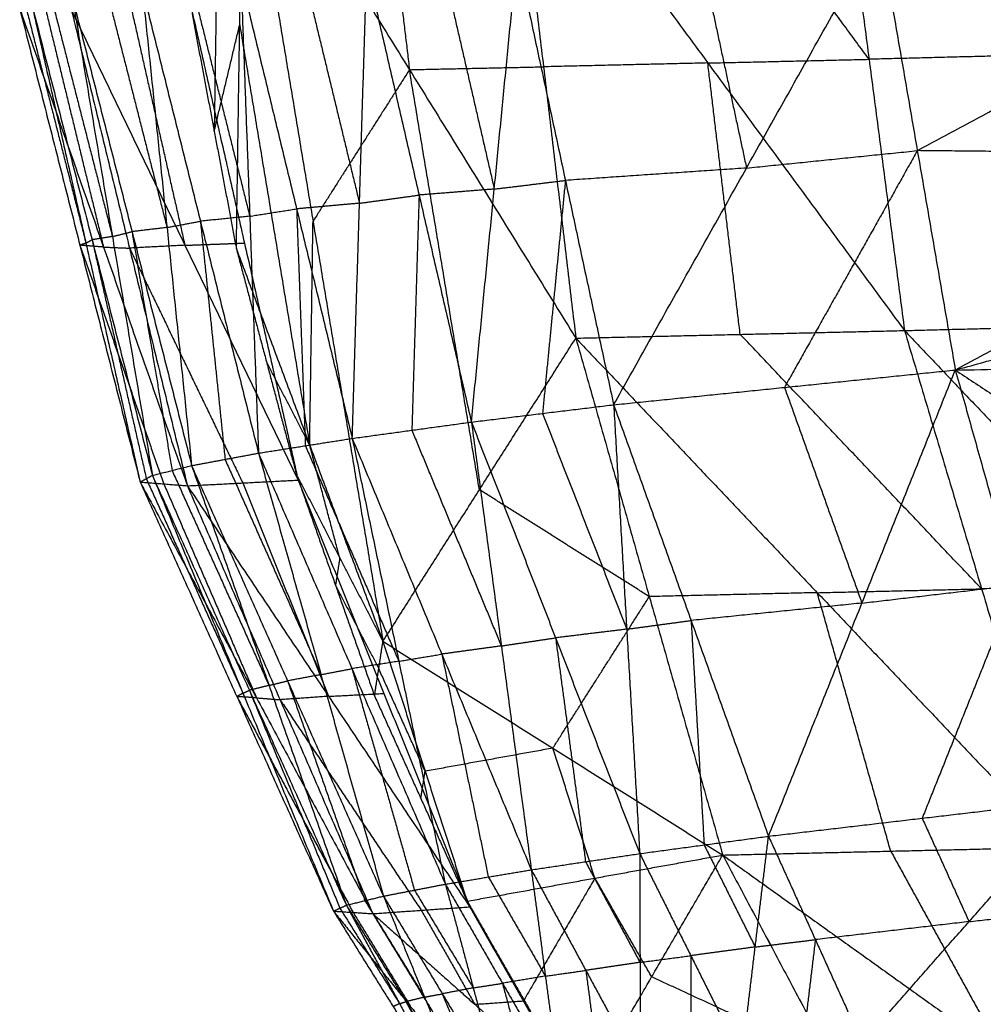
# Model space of a CAD drawing. Header units: millimetres. Extents: x -106 to 110, y -96 to 120.
# Tile 154 of 256: x -106.18 to -102.09, y 2.53 to 6.72. Entities that reach past the tile are written whole.
import ezdxf

# ---------------------------------------------------------------- set-up
doc = ezdxf.new("R2010")
doc.units = ezdxf.units.MM
doc.header["$MEASUREMENT"] = 0
doc.layers.add('Default', color=7, linetype='Continuous', true_color=0x000000)

msp = doc.modelspace()

# ---------------------------------------------------------------- linework, layer by layer
at = {"layer": 'Default'}
for points in [[(-104.093, 7.672, 9.2364), (-103.9554, 6.5175, 9.4678), (-103.8179, 5.3631, 9.6992)], [(-104.093, 7.672, 9.2364), (-103.2567, 6.5337, 9.0576), (-102.4203, 5.3955, 8.8787)], [(-102.5709, 6.5494, 8.6553), (-102.9891, 7.1185, 8.7447), (-103.4073, 7.6876, 8.8341)], [(-102.7215, 7.7032, 8.4318), (-102.5709, 6.5494, 8.6553), (-102.4203, 5.3955, 8.8787)], [(-102.7215, 7.7032, 8.4318), (-101.8866, 6.5669, 8.2648), (-101.0517, 5.4305, 8.0979)], [(-105.2616, 5.7438, 10.4004), (-105.2474, 6.6956, 10.1584), (-105.2332, 7.6475, 9.9164)], [(-105.2332, 7.6475, 9.9164), (-104.9356, 5.8604, 10.388), (-104.6381, 4.0734, 10.8596)], [(-105.2332, 7.6475, 9.9164), (-104.5255, 6.5053, 9.8078), (-103.8179, 5.3631, 9.6992)], [(-104.6631, 7.6597, 9.5764), (-104.5943, 7.0825, 9.6921), (-104.5255, 6.5053, 9.8078)], [(-105.3416, 7.1951, 10.0652), (-105.3487, 6.7192, 10.1862), (-105.3558, 6.2433, 10.3072)], [(-103.6571, 5.0797, 13.6996), (-103.0922, 6.0868, 13.7589), (-102.5273, 7.0939, 13.8183)], [(-102.5273, 7.0939, 13.8183), (-102.3657, 6.1608, 13.7918), (-102.2042, 5.2276, 13.7654)], [(-102.5273, 7.0939, 13.8183), (-102.3657, 6.1608, 13.7918), (-102.2042, 5.2276, 13.7654)], [(-103.2975, 7.0412, 13.7529), (-103.1948, 6.564, 13.7559), (-103.0922, 6.0868, 13.7589)], [(-102.3657, 6.1608, 13.7918), (-101.5184, 6.6183, 13.4566), (-100.6712, 7.0758, 13.1213)], [(-102.2042, 5.2276, 13.7654), (-100.5096, 6.1427, 13.0948), (-98.815, 7.0577, 12.4242)], [(-104.3874, 6.963, 13.5525), (-104.2761, 6.4802, 13.5688), (-104.1648, 5.9974, 13.5852)], [(-104.262, 5.0062, 13.4828), (-104.1648, 5.9974, 13.5852), (-104.0676, 6.9886, 13.6875)], [(-104.0676, 6.9886, 13.6875), (-103.8624, 6.0342, 13.6935), (-103.6571, 5.0797, 13.6996)], [(-104.9746, 6.9135, 13.2321), (-104.8563, 6.4253, 13.264), (-104.738, 5.9371, 13.2958)], [(-104.7688, 4.9367, 13.174), (-104.738, 5.9371, 13.2958), (-104.7072, 6.9374, 13.4176)], [(-104.7072, 6.9374, 13.4176), (-104.4846, 5.9718, 13.4502), (-104.262, 5.0062, 13.4828)], [(-105.2419, 6.8896, 13.0467), (-105.2047, 5.8818, 12.9249), (-105.1675, 4.874, 12.8031)], [(-105.2419, 6.8896, 13.0467), (-105.0053, 5.9131, 13.1104), (-104.7688, 4.9367, 13.174)], [(-105.8101, 6.8292, 12.3765), (-105.6833, 6.3315, 12.4412), (-105.5565, 5.8339, 12.506)], [(-105.6614, 6.847, 12.6096), (-105.5565, 5.8339, 12.506), (-105.4517, 4.8209, 12.4024)], [(-105.6614, 6.847, 12.6096), (-105.4145, 5.8605, 12.7064), (-105.1675, 4.874, 12.8031)], [(-105.4517, 6.8683, 12.8282), (-105.3282, 6.3751, 12.8765), (-105.2047, 5.8818, 12.9249)], [(-106.0453, 6.7977, 11.9134), (-105.917, 6.2965, 11.9933), (-105.7887, 5.7954, 12.0732)], [(-105.9589, 6.8113, 12.1433), (-105.7887, 5.7954, 12.0732), (-105.6186, 4.7794, 12.0032)], [(-105.9589, 6.8113, 12.1433), (-105.7053, 5.8161, 12.2728), (-105.4517, 4.8209, 12.4024)], [(-106.183, 6.7658, 11.2615), (-105.9268, 5.7585, 11.4472), (-105.6707, 4.7512, 11.6329)], [(-106.183, 6.7658, 11.2615), (-105.8265, 5.7505, 11.1559), (-105.4699, 4.7351, 11.0502)], [(-106.1574, 6.7749, 11.4725), (-106.0293, 6.2713, 11.5654), (-105.9013, 5.7676, 11.6582)], [(-106.1318, 6.784, 11.6836), (-105.9013, 5.7676, 11.6582), (-105.6707, 4.7512, 11.6329)], [(-106.1318, 6.784, 11.6836), (-105.8752, 5.7817, 11.8434), (-105.6186, 4.7794, 12.0032)], [(-106.0726, 6.7615, 10.9358), (-105.9495, 6.256, 11.0458), (-105.8265, 5.7505, 11.1559)], [(-105.9622, 6.7571, 10.61), (-105.716, 5.7461, 10.8301), (-105.4699, 4.7351, 11.0502)], [(-105.9622, 6.7571, 10.61), (-105.4805, 5.7582, 10.6436), (-104.9989, 4.7593, 10.6773)], [(-105.7087, 6.7665, 10.4095), (-105.5946, 6.2623, 10.5266), (-105.4805, 5.7582, 10.6436)], [(-105.4553, 6.7758, 10.209), (-105.2271, 5.7676, 10.4432), (-104.9989, 4.7593, 10.6773)], [(-105.4501, 6.7427, 10.2139), (-105.3558, 6.2433, 10.3072), (-105.2616, 5.7438, 10.4004)], [(-105.3558, 6.2433, 10.3072), (-105.3016, 6.4694, 10.2328), (-105.2474, 6.6956, 10.1584)], [(-105.2474, 6.6956, 10.1584), (-105.0986, 5.8021, 10.3942), (-104.9498, 4.9086, 10.63)], [(-103.2567, 6.5337, 9.0576), (-102.9138, 6.5415, 8.8564), (-102.5709, 6.5494, 8.6553)], [(-101.8866, 6.5669, 8.2648), (-102.2288, 6.5581, 8.46), (-102.5709, 6.5494, 8.6553)], [(-104.5255, 6.5053, 9.8078), (-104.7306, 6.1829, 10.0979), (-104.9356, 5.8604, 10.388)], [(-104.5255, 6.5053, 9.8078), (-104.2405, 6.5114, 9.6378), (-103.9554, 6.5175, 9.4678)], [(-104.228, 4.7182, 10.2794), (-104.3768, 5.6118, 10.0436), (-104.5255, 6.5053, 9.8078)], [(-103.2567, 6.5337, 9.0576), (-103.6061, 6.5256, 9.2627), (-103.9554, 6.5175, 9.4678)], [(-103.1191, 5.3793, 9.2889), (-103.1879, 5.9565, 9.1733), (-103.2567, 6.5337, 9.0576)], [(-103.0922, 6.0868, 13.7589), (-102.729, 6.1238, 13.7754), (-102.3657, 6.1608, 13.7918)], [(-102.3657, 6.1608, 13.7918), (-102.6482, 5.6572, 13.7622), (-102.9306, 5.1537, 13.7325)], [(-100.5096, 6.1427, 13.0948), (-101.4377, 6.1517, 13.4433), (-102.3657, 6.1608, 13.7918)], [(-102.2042, 5.2276, 13.7654), (-100.4861, 5.7005, 13.0948), (-98.7681, 6.1735, 12.4242)], [(-103.0922, 6.0868, 13.7589), (-103.4773, 6.0605, 13.7262), (-103.8624, 6.0342, 13.6935)], [(-104.1648, 5.9974, 13.5852), (-104.0136, 6.0158, 13.6393), (-103.8624, 6.0342, 13.6935)], [(-103.8624, 6.0342, 13.6935), (-103.911, 5.5386, 13.6424), (-103.9596, 5.043, 13.5912)], [(-104.1648, 5.9974, 13.5852), (-104.3247, 5.9846, 13.5177), (-104.4846, 5.9718, 13.4502)], [(-104.738, 5.9371, 13.2958), (-104.6113, 5.9544, 13.373), (-104.4846, 5.9718, 13.4502)], [(-104.4846, 5.9718, 13.4502), (-104.5, 5.4716, 13.3893), (-104.5154, 4.9715, 13.3284)], [(-105.2047, 5.8818, 12.9249), (-105.105, 5.8975, 13.0176), (-105.0053, 5.9131, 13.1104)], [(-104.738, 5.9371, 13.2958), (-104.8717, 5.9251, 13.2031), (-105.0053, 5.9131, 13.1104)], [(-105.0053, 5.9131, 13.1104), (-104.9868, 5.4092, 13.0494), (-104.9682, 4.9054, 12.9885)], [(-105.2047, 5.8818, 12.9249), (-105.3096, 5.8712, 12.8156), (-105.4145, 5.8605, 12.7064)], [(-105.5565, 5.8339, 12.506), (-105.6309, 5.825, 12.3894), (-105.7053, 5.8161, 12.2728)], [(-105.5565, 5.8339, 12.506), (-105.4855, 5.8472, 12.6062), (-105.4145, 5.8605, 12.7064)], [(-105.4145, 5.8605, 12.7064), (-105.362, 5.354, 12.6545), (-105.3096, 4.8474, 12.6027)], [(-104.9498, 4.9086, 10.63), (-104.9427, 5.3845, 10.509), (-104.9356, 5.8604, 10.388)], [(-105.9013, 5.7676, 11.6582), (-105.8882, 5.7747, 11.7508), (-105.8752, 5.7817, 11.8434)], [(-105.7887, 5.7954, 12.0732), (-105.832, 5.7885, 11.9583), (-105.8752, 5.7817, 11.8434)], [(-105.8752, 5.7817, 11.8434), (-105.7599, 5.2735, 11.8307), (-105.6446, 4.7653, 11.818)], [(-105.7887, 5.7954, 12.0732), (-105.747, 5.8057, 12.173), (-105.7053, 5.8161, 12.2728)], [(-105.7053, 5.8161, 12.2728), (-105.6202, 5.3081, 12.2378), (-105.5351, 4.8001, 12.2028)], [(-105.9013, 5.7676, 11.6582), (-105.9141, 5.7631, 11.5527), (-105.9268, 5.7585, 11.4472)], [(-105.9268, 5.7585, 11.4472), (-105.7486, 5.2509, 11.3944), (-105.5703, 4.7432, 11.3416)], [(-105.8265, 5.7505, 11.1559), (-105.8767, 5.7545, 11.3015), (-105.9268, 5.7585, 11.4472)], [(-105.8265, 5.7505, 11.1559), (-105.7713, 5.7483, 10.993), (-105.716, 5.7461, 10.8301)], [(-105.4805, 5.7582, 10.6436), (-105.5983, 5.7522, 10.7369), (-105.716, 5.7461, 10.8301)], [(-105.716, 5.7461, 10.8301), (-105.4752, 5.2467, 10.8469), (-105.2344, 4.7472, 10.8638)], [(-105.4805, 5.7582, 10.6436), (-105.3538, 5.7629, 10.5434), (-105.2271, 5.7676, 10.4432)], [(-105.2616, 5.7438, 10.4004), (-105.1338, 5.2633, 10.5351), (-105.0059, 4.7828, 10.6698)], [(-105.2616, 5.7438, 10.4004), (-104.9498, 4.9086, 10.63), (-104.6381, 4.0734, 10.8596)], [(-102.4203, 5.3955, 8.8787), (-101.736, 5.413, 8.4883), (-101.0517, 5.4305, 8.0979)], [(-104.6381, 4.0734, 10.8596), (-104.228, 4.7182, 10.2794), (-103.8179, 5.3631, 9.6992)], [(-103.8179, 5.3631, 9.6992), (-103.1191, 5.3793, 9.2889), (-102.4203, 5.3955, 8.8787)], [(-103.8179, 5.3631, 9.6992), (-103.5056, 4.2636, 10.1895), (-103.1934, 3.1642, 10.6799)], [(-103.8179, 5.3631, 9.6992), (-102.7912, 4.2803, 9.7694), (-101.7645, 3.1976, 9.8397)], [(-102.0924, 4.2966, 9.3592), (-102.6058, 4.8379, 9.3241), (-103.1191, 5.3793, 9.2889)], [(-102.4203, 5.3955, 8.8787), (-102.0924, 4.2966, 9.3592), (-101.7645, 3.1976, 9.8397)], [(-102.4203, 5.3955, 8.8787), (-101.394, 4.3147, 8.9609), (-100.3677, 3.234, 9.0431)], [(-102.2042, 5.2276, 13.7654), (-100.4588, 5.2587, 13.0948), (-98.7134, 5.2897, 12.4242)], [(-104.9498, 4.9086, 10.63), (-105.0418, 5.0859, 10.5826), (-105.1338, 5.2633, 10.5351)], [(-103.6571, 5.0797, 13.6996), (-102.9306, 5.1537, 13.7325), (-102.2042, 5.2276, 13.7654)], [(-102.9985, 3.2443, 13.7245), (-102.6013, 4.236, 13.7449), (-102.2042, 5.2276, 13.7654)], [(-102.2042, 5.2276, 13.7654), (-101.9479, 4.3126, 13.7208), (-101.6916, 3.3976, 13.6763)], [(-102.2042, 5.2276, 13.7654), (-101.9479, 4.3126, 13.7208), (-101.6916, 3.3976, 13.6763)], [(-102.2042, 5.2276, 13.7654), (-100.9652, 4.4065, 13.3793), (-99.7262, 3.5853, 12.9933)], [(-102.9306, 5.1537, 13.7325), (-102.766, 4.6948, 13.7387), (-102.6013, 4.236, 13.7449)], [(-104.262, 5.0062, 13.4828), (-103.9596, 5.043, 13.5912), (-103.6571, 5.0797, 13.6996)], [(-103.6571, 5.0797, 13.6996), (-103.6017, 4.125, 13.65), (-103.5462, 3.1703, 13.6004)], [(-103.6571, 5.0797, 13.6996), (-103.3278, 4.162, 13.712), (-102.9985, 3.2443, 13.7245)], [(-103.9596, 5.043, 13.5912), (-103.7806, 4.584, 13.6206), (-103.6017, 4.125, 13.65)], [(-104.7688, 4.9367, 13.174), (-104.5154, 4.9715, 13.3284), (-104.262, 5.0062, 13.4828)], [(-104.262, 5.0062, 13.4828), (-104.1347, 4.0538, 13.441), (-104.0074, 3.1014, 13.3992)], [(-104.262, 5.0062, 13.4828), (-103.9041, 4.0882, 13.5416), (-103.5462, 3.1703, 13.6004)], [(-104.5154, 4.9715, 13.3284), (-104.3251, 4.5126, 13.3847), (-104.1347, 4.0538, 13.441)], [(-105.1675, 4.874, 12.8031), (-104.9682, 4.9054, 12.9885), (-104.7688, 4.9367, 13.174)], [(-104.9682, 4.9054, 12.9885), (-104.7695, 4.4469, 13.0735), (-104.5708, 3.9885, 13.1586)], [(-104.822, 4.4281, 10.7647), (-104.8859, 4.6684, 10.6974), (-104.9498, 4.9086, 10.63)], [(-104.7688, 4.9367, 13.174), (-104.5708, 3.9885, 13.1586), (-104.3729, 3.0403, 13.1431)], [(-104.7688, 4.9367, 13.174), (-104.3881, 4.019, 13.2866), (-104.0074, 3.1014, 13.3992)], [(-105.4517, 4.8209, 12.4024), (-105.3096, 4.8474, 12.6027), (-105.1675, 4.874, 12.8031)], [(-105.1675, 4.874, 12.8031), (-104.9017, 3.9317, 12.8296), (-104.636, 2.9894, 12.8561)], [(-105.1675, 4.874, 12.8031), (-104.7702, 3.9571, 12.9731), (-104.3729, 3.0403, 13.1431)], [(-105.6186, 4.7794, 12.0032), (-105.5351, 4.8001, 12.2028), (-105.4517, 4.8209, 12.4024)], [(-105.4517, 4.8209, 12.4024), (-105.1228, 3.8858, 12.482), (-104.7939, 2.9507, 12.5617)], [(-105.4517, 4.8209, 12.4024), (-105.0438, 3.9051, 12.6292), (-104.636, 2.9894, 12.8561)], [(-105.3096, 4.8474, 12.6027), (-105.1057, 4.3896, 12.7161), (-104.9017, 3.9317, 12.8296)], [(-105.6707, 4.7512, 11.6329), (-105.6446, 4.7653, 11.818), (-105.6186, 4.7794, 12.0032)], [(-105.6186, 4.7794, 12.0032), (-105.2335, 3.8524, 12.142), (-104.8485, 2.9254, 12.2809)], [(-105.6186, 4.7794, 12.0032), (-105.2063, 3.8651, 12.2824), (-104.7939, 2.9507, 12.5617)], [(-105.5351, 4.8001, 12.2028), (-105.329, 4.343, 12.3424), (-105.1228, 3.8858, 12.482)], [(-105.0059, 4.7828, 10.6698), (-104.84, 4.312, 10.852), (-104.674, 3.8413, 11.0342)], [(-105.0059, 4.7828, 10.6698), (-104.822, 4.4281, 10.7647), (-104.6381, 4.0734, 10.8596)], [(-105.6707, 4.7512, 11.6329), (-105.5703, 4.7432, 11.3416), (-105.4699, 4.7351, 11.0502)], [(-105.6707, 4.7512, 11.6329), (-105.2596, 3.8383, 11.9569), (-104.8485, 2.9254, 12.2809)], [(-105.6707, 4.7512, 11.6329), (-105.1761, 3.833, 11.7249), (-104.6815, 2.9148, 11.8169)], [(-105.6446, 4.7653, 11.818), (-105.4391, 4.3089, 11.98), (-105.2335, 3.8524, 12.142)], [(-105.5703, 4.7432, 11.3416), (-105.3732, 4.2881, 11.5332), (-105.1761, 3.833, 11.7249)], [(-105.4699, 4.7351, 11.0502), (-105.2344, 4.7472, 10.8638), (-104.9989, 4.7593, 10.6773)], [(-105.4699, 4.7351, 11.0502), (-105.0757, 3.825, 11.4336), (-104.6815, 2.9148, 11.8169)], [(-105.4699, 4.7351, 11.0502), (-104.8695, 3.8394, 11.2712), (-104.2691, 2.9437, 11.4923)], [(-105.2344, 4.7472, 10.8638), (-105.052, 4.2933, 11.0675), (-104.8695, 3.8394, 11.2712)], [(-104.9989, 4.7593, 10.6773), (-104.634, 3.8515, 11.0848), (-104.2691, 2.9437, 11.4923)], [(-103.5056, 4.2636, 10.1895), (-103.8668, 4.4909, 10.2345), (-104.228, 4.7182, 10.2794)], [(-104.822, 4.4281, 10.7647), (-104.831, 4.3701, 10.8084), (-104.84, 4.312, 10.852)], [(-101.394, 4.3147, 8.9609), (-101.7432, 4.3056, 9.1601), (-102.0924, 4.2966, 9.3592)], [(-104.84, 4.312, 10.852), (-104.748, 4.1347, 10.8994), (-104.6561, 3.9573, 10.9469)], [(-102.7912, 4.2803, 9.7694), (-103.1484, 4.272, 9.9795), (-103.5056, 4.2636, 10.1895)], [(-102.7912, 4.2803, 9.7694), (-102.4418, 4.2885, 9.5643), (-102.0924, 4.2966, 9.3592)], [(-102.479, 3.1809, 10.2598), (-102.6351, 3.7306, 10.0146), (-102.7912, 4.2803, 9.7694)], [(-102.6013, 4.236, 13.7449), (-102.2746, 4.2743, 13.7329), (-101.9479, 4.3126, 13.7208)], [(-101.9479, 4.3126, 13.7208), (-102.1465, 3.8168, 13.7106), (-102.3451, 3.3209, 13.7004)], [(-103.9158, 3.6188, 10.7698), (-103.7107, 3.9412, 10.4797), (-103.5056, 4.2636, 10.1895)], [(-102.6013, 4.236, 13.7449), (-102.9646, 4.199, 13.7285), (-103.3278, 4.162, 13.712)], [(-103.6017, 4.125, 13.65), (-103.4647, 4.1435, 13.681), (-103.3278, 4.162, 13.712)], [(-103.3278, 4.162, 13.712), (-103.3001, 3.6847, 13.6872), (-103.2724, 3.2073, 13.6624)], [(-103.6017, 4.125, 13.65), (-103.7529, 4.1066, 13.5958), (-103.9041, 4.0882, 13.5416)], [(-104.674, 3.8413, 11.0342), (-104.6561, 3.9573, 10.9469), (-104.6381, 4.0734, 10.8596)], [(-104.6381, 4.0734, 10.8596), (-104.4591, 3.5206, 11.1698), (-104.2801, 2.9679, 11.48)], [(-104.6381, 4.0734, 10.8596), (-103.9158, 3.6188, 10.7698), (-103.1934, 3.1642, 10.6799)], [(-104.1347, 4.0538, 13.441), (-104.0194, 4.071, 13.4913), (-103.9041, 4.0882, 13.5416)], [(-103.9041, 4.0882, 13.5416), (-103.8404, 3.612, 13.5207), (-103.7768, 3.1358, 13.4998)], [(-104.1347, 4.0538, 13.441), (-104.2614, 4.0364, 13.3638), (-104.3881, 4.019, 13.2866)], [(-104.5708, 3.9885, 13.1586), (-104.6705, 3.9728, 13.0658), (-104.7702, 3.9571, 12.9731)], [(-104.5708, 3.9885, 13.1586), (-104.4795, 4.0038, 13.2226), (-104.3881, 4.019, 13.2866)], [(-104.3881, 4.019, 13.2866), (-104.2891, 3.5449, 13.2789), (-104.1901, 3.0708, 13.2712)], [(-104.9017, 3.9317, 12.8296), (-104.836, 3.9444, 12.9013), (-104.7702, 3.9571, 12.9731)], [(-104.7702, 3.9571, 12.9731), (-104.6373, 3.486, 12.9863), (-104.5044, 3.0148, 12.9996)], [(-104.4591, 3.5206, 11.1698), (-104.5576, 3.739, 11.0583), (-104.6561, 3.9573, 10.9469)], [(-105.1228, 3.8858, 12.482), (-105.0833, 3.8954, 12.5556), (-105.0438, 3.9051, 12.6292)], [(-104.9017, 3.9317, 12.8296), (-104.9728, 3.9184, 12.7294), (-105.0438, 3.9051, 12.6292)], [(-105.0438, 3.9051, 12.6292), (-104.8794, 3.4376, 12.669), (-104.7149, 2.97, 12.7089)], [(-105.2335, 3.8524, 12.142), (-105.2199, 3.8587, 12.2122), (-105.2063, 3.8651, 12.2824)], [(-105.1228, 3.8858, 12.482), (-105.1645, 3.8754, 12.3822), (-105.2063, 3.8651, 12.2824)], [(-105.2063, 3.8651, 12.2824), (-105.0137, 3.4016, 12.3519), (-104.8212, 2.938, 12.4213)], [(-105.2335, 3.8524, 12.142), (-105.2466, 3.8454, 12.0495), (-105.2596, 3.8383, 11.9569)], [(-105.2596, 3.8383, 11.9569), (-105.0123, 3.3792, 12.0029), (-104.765, 2.9201, 12.0489)], [(-105.1761, 3.833, 11.7249), (-105.2179, 3.8357, 11.8409), (-105.2596, 3.8383, 11.9569)], [(-105.1761, 3.833, 11.7249), (-105.1259, 3.829, 11.5792), (-105.0757, 3.825, 11.4336)], [(-104.8695, 3.8394, 11.2712), (-104.9726, 3.8322, 11.3524), (-105.0757, 3.825, 11.4336)], [(-105.0757, 3.825, 11.4336), (-104.7755, 3.3771, 11.5441), (-104.4753, 2.9293, 11.6546)], [(-104.8695, 3.8394, 11.2712), (-104.7518, 3.8455, 11.178), (-104.634, 3.8515, 11.0848)], [(-104.674, 3.8413, 11.0342), (-104.4771, 3.4046, 11.2571), (-104.2801, 2.9679, 11.48)], [(-103.9158, 3.6188, 10.7698), (-104.1874, 3.5697, 10.9698), (-104.4591, 3.5206, 11.1698)], [(-103.7367, 3.066, 11.08), (-103.8262, 3.3424, 10.9249), (-103.9158, 3.6188, 10.7698)], [(-104.4771, 3.4046, 11.2571), (-104.4681, 3.4626, 11.2135), (-104.4591, 3.5206, 11.1698)], [(-102.9985, 3.2443, 13.7245), (-102.3451, 3.3209, 13.7004), (-101.6916, 3.3976, 13.6763)], [(-102.6003, 2.3644, 13.7511), (-102.1459, 2.881, 13.7137), (-101.6916, 3.3976, 13.6763)], [(-102.3451, 3.3209, 13.7004), (-102.2455, 3.1009, 13.7071), (-102.1459, 2.881, 13.7137)], [(-103.5462, 3.1703, 13.6004), (-103.2724, 3.2073, 13.6624), (-102.9985, 3.2443, 13.7245)], [(-103.1118, 2.3018, 13.6868), (-103.0552, 2.7731, 13.7057), (-102.9985, 3.2443, 13.7245)], [(-102.9985, 3.2443, 13.7245), (-102.7994, 2.8043, 13.7378), (-102.6003, 2.3644, 13.7511)], [(-103.2724, 3.2073, 13.6624), (-103.1638, 2.9902, 13.684), (-103.0552, 2.7731, 13.7057)], [(-103.1934, 3.1642, 10.6799), (-102.479, 3.1809, 10.2598), (-101.7645, 3.1976, 9.8397)], [(-104.2801, 2.9679, 11.48), (-103.7367, 3.066, 11.08), (-103.1934, 3.1642, 10.6799)], [(-104.0074, 3.1014, 13.3992), (-103.7768, 3.1358, 13.4998), (-103.5462, 3.1703, 13.6004)], [(-103.7976, 2.1272, 12.0414), (-103.4955, 2.6457, 11.3606), (-103.1934, 3.1642, 10.6799)], [(-103.5462, 3.1703, 13.6004), (-103.545, 2.7078, 13.5776), (-103.5438, 2.2454, 13.5548)], [(-103.5462, 3.1703, 13.6004), (-103.329, 2.736, 13.6436), (-103.1118, 2.3018, 13.6868)], [(-103.1934, 3.1642, 10.6799), (-102.7301, 2.292, 11.3835), (-102.2668, 1.4198, 12.0872)], [(-103.1934, 3.1642, 10.6799), (-102.73, 2.292, 11.3835), (-102.2667, 1.4198, 12.0871)], [(-103.1934, 3.1642, 10.6799), (-101.9994, 2.3089, 10.953), (-100.8054, 1.4537, 11.226)], [(-102.479, 3.1809, 10.2598), (-102.2392, 2.7449, 10.6064), (-101.9994, 2.3089, 10.953)], [(-104.3729, 3.0403, 13.1431), (-104.1901, 3.0708, 13.2712), (-104.0074, 3.1014, 13.3992)], [(-104.0074, 3.1014, 13.3992), (-103.9473, 2.6492, 13.3856), (-103.8872, 2.197, 13.3721)], [(-104.0074, 3.1014, 13.3992), (-103.7756, 2.6734, 13.477), (-103.5438, 2.2454, 13.5548)], [(-103.7768, 3.1358, 13.4998), (-103.6609, 2.9218, 13.5387), (-103.545, 2.7078, 13.5776)], [(-104.1901, 3.0708, 13.2712), (-104.0687, 2.86, 13.3284), (-103.9473, 2.6492, 13.3856)], [(-103.7367, 3.066, 11.08), (-103.8878, 2.8068, 11.4203), (-104.0388, 2.5475, 11.7607)], [(-103.4955, 2.6457, 11.3606), (-103.6161, 2.8559, 11.2203), (-103.7367, 3.066, 11.08)], [(-104.636, 2.9894, 12.8561), (-104.5044, 3.0148, 12.9996), (-104.3729, 3.0403, 13.1431)], [(-104.3729, 3.0403, 13.1431), (-104.2543, 2.5992, 13.1503), (-104.1358, 2.1582, 13.1574)], [(-104.3729, 3.0403, 13.1431), (-104.13, 2.6186, 13.2576), (-103.8872, 2.197, 13.3721)], [(-104.7939, 2.9507, 12.5617), (-104.7149, 2.97, 12.7089), (-104.636, 2.9894, 12.8561)], [(-104.636, 2.9894, 12.8561), (-104.4613, 2.5597, 12.8928), (-104.2867, 2.1301, 12.9295)], [(-104.636, 2.9894, 12.8561), (-104.3859, 2.5738, 13.0067), (-104.1358, 2.1582, 13.1574)], [(-104.5044, 3.0148, 12.9996), (-104.3794, 2.807, 13.0749), (-104.2543, 2.5992, 13.1503)], [(-104.8485, 2.9254, 12.2809), (-104.8212, 2.938, 12.4213), (-104.7939, 2.9507, 12.5617)], [(-104.8212, 2.938, 12.4213), (-104.6944, 2.735, 12.5274), (-104.5676, 2.532, 12.6335)], [(-104.7939, 2.9507, 12.5617), (-104.5676, 2.532, 12.6335), (-104.3412, 2.1134, 12.7052)], [(-104.7939, 2.9507, 12.5617), (-104.5403, 2.5404, 12.7456), (-104.2867, 2.1301, 12.9295)], [(-104.7149, 2.97, 12.7089), (-104.5881, 2.7649, 12.8008), (-104.4613, 2.5597, 12.8928)], [(-104.6815, 2.9148, 11.8169), (-104.4753, 2.9293, 11.6546), (-104.2691, 2.9437, 11.4923)], [(-104.2801, 2.9679, 11.48), (-104.0388, 2.5475, 11.7607), (-103.7976, 2.1272, 12.0414)], [(-104.2691, 2.9437, 11.4923), (-104.0415, 2.5437, 11.7566), (-103.8139, 2.1436, 12.021)], [(-102.1459, 2.881, 13.7137), (-101.8418, 2.915, 13.6829), (-101.5377, 2.949, 13.652)], [(-104.8485, 2.9254, 12.2809), (-104.765, 2.9201, 12.0489), (-104.6815, 2.9148, 11.8169)], [(-104.8485, 2.9254, 12.2809), (-104.5949, 2.5194, 12.4931), (-104.3412, 2.1134, 12.7052)], [(-104.8485, 2.9254, 12.2809), (-104.5205, 2.5191, 12.2983), (-104.1924, 2.1128, 12.3158)], [(-104.765, 2.9201, 12.0489), (-104.6427, 2.7196, 12.1736), (-104.5205, 2.5191, 12.2983)], [(-104.6815, 2.9148, 11.8169), (-104.437, 2.5138, 12.0664), (-104.1924, 2.1128, 12.3158)], [(-104.6815, 2.9148, 11.8169), (-104.2477, 2.5292, 11.9189), (-103.8139, 2.1436, 12.021)], [(-104.4753, 2.9293, 11.6546), (-104.3615, 2.7292, 11.7868), (-104.2477, 2.5292, 11.9189)], [(-102.1459, 2.881, 13.7137), (-102.4727, 2.8426, 13.7258), (-102.7994, 2.8043, 13.7378)], [(-103.0552, 2.7731, 13.7057), (-103.1921, 2.7546, 13.6746), (-103.329, 2.736, 13.6436)], [(-103.0552, 2.7731, 13.7057), (-102.9273, 2.7887, 13.7217), (-102.7994, 2.8043, 13.7378)], [(-102.7994, 2.8043, 13.7378), (-102.8277, 2.5687, 13.7284), (-102.856, 2.3331, 13.719)], [(-103.545, 2.7078, 13.5776), (-103.437, 2.7219, 13.6106), (-103.329, 2.736, 13.6436)], [(-103.329, 2.736, 13.6436), (-103.3284, 2.5048, 13.6322), (-103.3278, 2.2736, 13.6208)], [(-103.545, 2.7078, 13.5776), (-103.6603, 2.6906, 13.5273), (-103.7756, 2.6734, 13.477)], [(-103.9473, 2.6492, 13.3856), (-104.0387, 2.6339, 13.3216), (-104.13, 2.6186, 13.2576)], [(-103.9473, 2.6492, 13.3856), (-103.8615, 2.6613, 13.4313), (-103.7756, 2.6734, 13.477)], [(-103.7756, 2.6734, 13.477), (-103.7455, 2.4473, 13.4702), (-103.7155, 2.2212, 13.4634)], [(-102.7301, 2.292, 11.3835), (-103.1128, 2.4689, 11.3721), (-103.4955, 2.6457, 11.3606)], [(-104.2543, 2.5992, 13.1503), (-104.3201, 2.5865, 13.0785), (-104.3859, 2.5738, 13.0067)], [(-104.2543, 2.5992, 13.1503), (-104.1922, 2.6089, 13.2039), (-104.13, 2.6186, 13.2576)], [(-104.13, 2.6186, 13.2576), (-104.0708, 2.3981, 13.2612), (-104.0115, 2.1776, 13.2647)], [(-104.4613, 2.5597, 12.8928), (-104.5008, 2.5501, 12.8192), (-104.5403, 2.5404, 12.7456)], [(-104.4613, 2.5597, 12.8928), (-104.4236, 2.5668, 12.9498), (-104.3859, 2.5738, 13.0067)], [(-104.3859, 2.5738, 13.0067), (-104.2986, 2.3589, 13.0251), (-104.2113, 2.1441, 13.0434)], [(-104.5676, 2.532, 12.6335), (-104.5812, 2.5257, 12.5633), (-104.5949, 2.5194, 12.4931)], [(-104.5676, 2.532, 12.6335), (-104.5539, 2.5362, 12.6895), (-104.5403, 2.5404, 12.7456)], [(-104.5403, 2.5404, 12.7456), (-104.4271, 2.3311, 12.7815), (-104.314, 2.1217, 12.8174)], [(-104.2477, 2.5292, 11.9189), (-104.1446, 2.5364, 11.8378), (-104.0415, 2.5437, 11.7566)]]:
    msp.add_open_spline(points, degree=2, dxfattribs=at)

doc.saveas('drawing.dxf')
